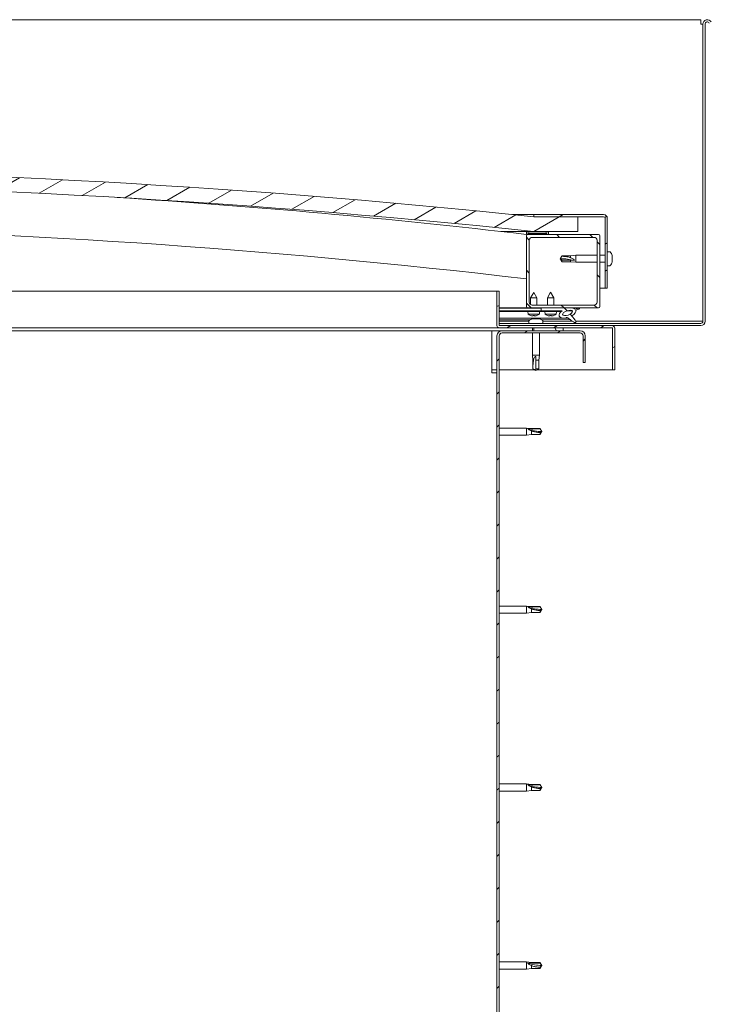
# Model space of a CAD drawing. Header units: millimetres. Extents: x 23192 to 177760, y -399809 to -79279.
# Tile 48 of 256: x 61799 to 61846, y -207945 to -207878. Entities that reach past the tile are written whole.
import ezdxf

# ---------------------------------------------------------------- set-up
doc = ezdxf.new("R2010")
doc.units = ezdxf.units.MM
doc.layers.get('0').update_dxf_attribs({"lineweight": 0})
doc.layers.add('Hatch (ISO)', color=7, linetype='Continuous', lineweight=18)
doc.layers.add('Visible (ISO)', color=7, linetype='Continuous', lineweight=50)
pattern_1 = [(120, (-10843.571, -2108.028), (-13.748153, -7.9375), [])]
pattern_2 = [(30, (-10843.571, -2108.028), (-7.9375, 13.748153), [])]
pattern_3 = [(135, (-10843.571, -2108.028), (-11.22532, -11.22532), [])]

# ---------------------------------------------------------------- blocks, each defined once
blk = doc.blocks.new('A$C3bf03bbc')
at = {"layer": 'Hatch (ISO)', "lineweight": 9}
h = blk.add_hatch(dxfattribs=at)
h.set_pattern_fill('ANSI31', color=256, scale=127, angle=-15, style=0)
h.set_pattern_definition(pattern_2)
edge = h.paths.add_edge_path()
edge.add_line((21.5, 567.5), (51.5, 567.5))
edge.add_line((51.5, 567.5), (51.5, 577.5))
edge.add_line((51.5, 577.5), (21.5, 577.5))
edge.add_ellipse((-603.5, -5324.56), major_axis=(625, 5902.06), ratio=1, start_angle=0, end_angle=12.089642)
edge.add_line((-1228.5, 577.5), (-1258.5, 577.5))
edge.add_line((-1258.5, 577.5), (-1258.5, 567.5))
edge.add_line((-1258.5, 567.5), (-1228.5, 567.5))
edge.add_ellipse((-603.5, -5334.56), major_axis=(-625, 5902.06), ratio=1, start_angle=347.910358, end_angle=360, ccw=False)
h = blk.add_hatch(dxfattribs=at)
h.set_pattern_fill('ANSI31', color=256, scale=127, angle=-15, style=0)
h.set_pattern_definition(pattern_2)
edge = h.paths.add_edge_path()
edge.add_line((69, 579), (21.5, 579))
edge.add_line((21.5, 579), (21.5, 577.5))
edge.add_line((21.5, 577.5), (51.5, 577.5))
edge.add_line((51.5, 577.5), (69, 577.5))
edge.add_ellipse((69, 576.5), major_axis=(0, 1), ratio=1, start_angle=270, end_angle=360, ccw=False)
edge.add_line((70, 576.5), (70, 529))
edge.add_line((70, 529), (71.5, 529))
edge.add_line((71.5, 529), (71.5, 576.5))
edge.add_ellipse((69, 576.5), major_axis=(2.5, 0), ratio=1, start_angle=0, end_angle=90)
h = blk.add_hatch(dxfattribs=at)
h.set_pattern_fill('ANSI31', color=256, scale=127, angle=15, style=0)
h.set_pattern_definition([(60, (-10843.571, -2108.028), (-13.748153, 7.9375), [])])
edge = h.paths.add_edge_path()
edge.add_line((16.6, 565.5), (17.5, 565.5))
edge.add_line((17.5, 565.5), (31.4, 565.5))
edge.add_ellipse((31.4, 565.6), major_axis=(0, -0.1), ratio=1, start_angle=0, end_angle=90)
edge.add_line((31.5, 565.6), (31.5, 567.21))
edge.add_ellipse((31.4, 567.21), major_axis=(0.1, 0), ratio=1, start_angle=0, end_angle=86.98358)
edge.add_ellipse((24, 426.78), major_axis=(7.41, 140.53), ratio=1, start_angle=0, end_angle=6.03285)
edge.add_ellipse((16.6, 567.21), major_axis=(-0.0053, 0.0999), ratio=1, start_angle=0, end_angle=86.98358)
edge.add_line((16.5, 567.21), (16.5, 565.6))
edge.add_ellipse((16.6, 565.6), major_axis=(-0.1, 0), ratio=1, start_angle=0, end_angle=90)
edge = h.paths.add_edge_path(flags=0)
edge.add_line((17.5, 566.19), (17.5, 566.29))
edge.add_ellipse((24, 355.09), major_axis=(-6.5, 211.2), ratio=1, start_angle=356.47438, end_angle=360, ccw=False)
edge.add_line((30.5, 566.29), (30.5, 566.19))
edge.add_line((30.5, 566.19), (17.5, 566.19))
edge = h.paths.add_edge_path()
edge.add_ellipse((-1231, 426.77), major_axis=(7.41, 140.53), ratio=1, start_angle=0, end_angle=6.03285)
edge.add_ellipse((-1238.4, 567.21), major_axis=(-0.0053, 0.0999), ratio=1, start_angle=0, end_angle=86.98358)
edge.add_line((-1238.5, 567.21), (-1238.5, 565.6))
edge.add_ellipse((-1238.4, 565.6), major_axis=(-0.1, 0), ratio=1, start_angle=0, end_angle=90)
edge.add_line((-1238.4, 565.5), (-1224.5, 565.5))
edge.add_line((-1224.5, 565.5), (-1223.6, 565.5))
edge.add_ellipse((-1223.6, 565.6), major_axis=(0, -0.1), ratio=1, start_angle=0, end_angle=90)
edge.add_line((-1223.5, 565.6), (-1223.5, 567.21))
edge.add_ellipse((-1223.6, 567.21), major_axis=(0.1, 0), ratio=1, start_angle=0, end_angle=86.98358)
edge = h.paths.add_edge_path(flags=0)
edge.add_ellipse((-1231, 355.09), major_axis=(-6.5, 211.2), ratio=1, start_angle=356.47438, end_angle=360)
edge.add_line((-1237.5, 566.29), (-1237.5, 566.19))
edge.add_line((-1237.5, 566.19), (-1224.5, 566.19))
edge.add_line((-1224.5, 566.19), (-1224.5, 566.29))
h = blk.add_hatch(dxfattribs=at)
h.set_pattern_fill('ANSI31', color=256, scale=127, angle=90, style=0)
h.set_pattern_definition(pattern_3)
edge = h.paths.add_edge_path()
edge.add_line((17.5, 515.5), (26.5, 515.5))
edge.add_line((26.5, 515.5), (45.72, 515.5))
edge.add_line((45.72, 515.5), (47.88, 515.5))
edge.add_line((47.88, 515.5), (65.5, 515.5))
edge.add_ellipse((65.5, 516.5), major_axis=(0, -1), ratio=1, start_angle=0, end_angle=90)
edge.add_line((66.5, 516.5), (66.5, 564.5))
edge.add_ellipse((65.5, 564.5), major_axis=(1, 0), ratio=1, start_angle=0, end_angle=90)
edge.add_line((65.5, 565.5), (31.4, 565.5))
edge.add_line((31.4, 565.5), (17.5, 565.5))
edge.add_ellipse((17.5, 564.5), major_axis=(0, 1), ratio=1, start_angle=0, end_angle=90)
edge.add_line((16.5, 564.5), (16.5, 516.5))
edge.add_ellipse((17.5, 516.5), major_axis=(-1, 0), ratio=1, start_angle=0, end_angle=90)
edge = h.paths.add_edge_path(flags=0)
edge.add_line((20.5, 563.5), (62.5, 563.5))
edge.add_ellipse((62.5, 561.5), major_axis=(0, 2), ratio=1, start_angle=270, end_angle=360, ccw=False)
edge.add_line((64.5, 561.5), (64.5, 519.5))
edge.add_ellipse((62.5, 519.5), major_axis=(2, 0), ratio=1, start_angle=270, end_angle=360, ccw=False)
edge.add_line((62.5, 517.5), (20.5, 517.5))
edge.add_ellipse((20.5, 519.5), major_axis=(0, -2), ratio=1, start_angle=270, end_angle=360, ccw=False)
edge.add_line((18.5, 519.5), (18.5, 561.5))
edge.add_ellipse((20.5, 561.5), major_axis=(-2, 0), ratio=1, start_angle=270, end_angle=360, ccw=False)
h = blk.add_hatch(dxfattribs=at)
h.set_pattern_fill('ANSI31', color=256, scale=127, angle=-15, style=0)
h.set_pattern_definition(pattern_2)
edge = h.paths.add_edge_path()
edge.add_line((-2, 503.6), (-2, 527))
edge.add_line((-2, 527), (-3.5, 527))
edge.add_line((-3.5, 527), (-3.5, 503.6))
edge.add_ellipse((-1.9, 503.6), major_axis=(-1.6, 0), ratio=1, start_angle=0, end_angle=90)
edge.add_line((-1.9, 502), (21.5, 502))
edge.add_line((21.5, 502), (41.5, 502))
edge.add_line((41.5, 502), (74.9, 502))
edge.add_ellipse((74.9, 501.9), major_axis=(0, 0.1), ratio=1, start_angle=270, end_angle=360, ccw=False)
edge.add_line((75, 501.9), (75, 473.5))
edge.add_line((75, 473.5), (76.5, 473.5))
edge.add_line((76.5, 473.5), (76.5, 501.9))
edge.add_ellipse((74.9, 501.9), major_axis=(1.6, 0), ratio=1, start_angle=0, end_angle=90)
edge.add_line((74.9, 503.5), (-1.9, 503.5))
edge.add_ellipse((-1.9, 503.6), major_axis=(0, -0.1), ratio=1, start_angle=270, end_angle=360, ccw=False)
h = blk.add_hatch(dxfattribs=at)
h.set_pattern_fill('ANSI31', color=256, scale=127, angle=90, style=0)
h.set_pattern_definition(pattern_3)
edge = h.paths.add_edge_path()
edge.add_line((26.5, 515.5), (26.5, 513.65))
edge.add_line((26.5, 513.65), (39.5, 513.65))
edge.add_line((39.5, 513.65), (40.81, 513.65))
edge.add_ellipse((44.43, 512.13), major_axis=(-5.67, -1.96), ratio=0.5, start_angle=299.17578, end_angle=429.95188)
edge.add_spline(control_points=[(43.41, 508.79), (43.58, 508.88), (43.73, 508.94), (44.01, 508.97), (44.14, 508.96), (44.53, 508.85), (44.8, 508.68), (45.73, 507.98), (46.57, 507.24), (48.27, 506.14), (48.82, 505.86), (49.4, 505.65), (49.59, 505.59), (49.84, 505.57), (49.91, 505.57), (50.02, 505.59), (50.06, 505.6), (50.12, 505.64), (50.15, 505.66), (50.19, 505.72), (50.21, 505.75), (50.23, 505.84), (50.23, 505.9), (50.22, 506.08), (50.17, 506.22), (49.67, 507.45), (47.97, 509.38), (47.35, 510.12), (47.28, 510.2), (47.25, 510.24), (47.25, 510.25), (47.25, 510.26), (47.25, 510.26), (47.25, 510.26), (47.25, 510.26), (47.25, 510.26), (47.25, 510.26), (47.25, 510.26), (47.25, 510.26), (47.25, 510.26), (47.25, 510.26), (47.25, 510.26), (47.25, 510.26), (47.25, 510.26), (47.25, 510.26), (47.25, 510.26), (47.25, 510.26), (47.27, 510.25), (47.31, 510.22), (47.36, 510.17)], knot_values=[-1.593799, -1.593799, -1.593799, -1.593799, -1.500749, -1.500749, -1.416735, -1.416735, -1.249491, -1.249491, -0.957621, -0.957621, -0.773073, -0.773073, -0.701013, -0.701013, -0.6717, -0.6717, -0.655005, -0.655005, -0.641397, -0.641397, -0.626184, -0.626184, -0.602808, -0.602808, -0.551013, -0.551013, -0.108573, -0.108573, -0.042963, -0.042963, -0.032558, -0.032558, -0.029875, -0.029875, -0.028853, -0.028853, -0.028308, -0.028308, -0.027886, -0.027886, -0.027431, -0.027431, -0.02675, -0.02675, -0.025444, -0.025444, -0.021686, -0.021686, 0, 0, 0, 0], degree=3, periodic=0)
edge.add_ellipse((44.43, 512.13), major_axis=(-5.67, -1.96), ratio=0.5, start_angle=110.7942, end_angle=179.33185)
edge.add_line((50.12, 514.05), (52.26, 514.79))
edge.add_spline(control_points=[(52.26, 514.79), (52.39, 514.92), (52.49, 515.05), (52.58, 515.19), (52.59, 515.23), (52.61, 515.29), (52.61, 515.31), (52.61, 515.35), (52.6, 515.36), (52.59, 515.39), (52.58, 515.41), (52.54, 515.43), (52.52, 515.44), (52.45, 515.47), (52.4, 515.47), (52.21, 515.49), (52.02, 515.46), (51.85, 515.43)], knot_values=[-0.156561, -0.156561, -0.156561, -0.156561, -0.111453, -0.111453, -0.097245, -0.097245, -0.089775, -0.089775, -0.084085, -0.084085, -0.078, -0.078, -0.069044, -0.069044, -0.052111, -0.052111, 0, 0, 0, 0], degree=3, periodic=0)
edge.add_line((51.85, 515.43), (49.7, 514.72))
edge.add_ellipse((44.43, 512.13), major_axis=(-5.67, -1.96), ratio=0.5, start_angle=194.05848, end_angle=223.47237)
edge.add_ellipse((44.43, 512.13), major_axis=(-5.67, -1.96), ratio=0.5, start_angle=223.47237, end_angle=247.32183)
edge.add_line((45.72, 515.5), (26.5, 515.5))
edge = h.paths.add_edge_path(flags=0)
edge.add_ellipse((44.43, 512.13), major_axis=(3.31, 1.14), ratio=0.428571, start_angle=0, end_angle=360)
h = blk.add_hatch(dxfattribs=at)
h.set_pattern_fill('ANSI31', color=256, scale=127, angle=75, style=0)
h.set_pattern_definition(pattern_1)
h.paths.add_polyline_path([(26.5, 513.65), (26.5, 513.15), (39.5, 513.15), (39.5, 513.65)])
h = blk.add_hatch(dxfattribs=at)
h.set_pattern_fill('ANSI31', color=256, scale=127, angle=75, style=0)
h.set_pattern_definition(pattern_1)
h.paths.add_polyline_path([(-1223.5, 500), (-1223.5, 502), (-1243.5, 502), (-1243.5, 500)])
h.paths.add_polyline_path([(41.5, 500), (41.5, 502), (21.5, 502), (21.5, 500)])
h = blk.add_hatch(dxfattribs=at)
h.set_pattern_fill('ANSI31', color=256, scale=127, style=0)
h.set_pattern_definition([(45, (-10843.571, -2108.028), (-11.22532, 11.22532), [])])
edge = h.paths.add_edge_path()
edge.add_line((56.5, 478.5), (56.5, 496.5))
edge.add_ellipse((53, 496.5), major_axis=(3.5, 0), ratio=1, start_angle=0, end_angle=90)
edge.add_line((53, 500), (41.5, 500))
edge.add_line((41.5, 500), (21.5, 500))
edge.add_line((21.5, 500), (0, 500))
edge.add_ellipse((0, 496.5), major_axis=(0, 3.5), ratio=1, start_angle=0, end_angle=90)
edge.add_line((-3.5, 496.5), (-3.5, 3.5))
edge.add_ellipse((0, 3.5), major_axis=(-3.5, 0), ratio=1, start_angle=0, end_angle=90)
edge.add_line((0, 0), (56.5, 0))
edge.add_line((56.5, 0), (56.5, 1.5))
edge.add_line((56.5, 1.5), (0, 1.5))
edge.add_ellipse((0, 3.5), major_axis=(0, -2), ratio=1, start_angle=270, end_angle=360, ccw=False)
edge.add_line((-2, 3.5), (-2, 496.5))
edge.add_ellipse((0, 496.5), major_axis=(-2, 0), ratio=1, start_angle=270, end_angle=360, ccw=False)
edge.add_line((0, 498.5), (53, 498.5))
edge.add_ellipse((53, 496.5), major_axis=(0, 2), ratio=1, start_angle=270, end_angle=360, ccw=False)
edge.add_line((55, 496.5), (55, 478.5))
edge.add_line((55, 478.5), (56.5, 478.5))
at = {"layer": 'Visible (ISO)', "lineweight": 9}
for p, q in [((135, 711.5), (-562, 711.5)), ((135, 711.5), (135, 708.5)), ((135, 708.5), (136.5, 708.5)), ((136.5, 708.5), (136.5, 506.5)), ((138, 708.5), (138, 506.5)), ((7.17, 579), (21.5, 579)), ((69, 579), (21.5, 579)), ((21.5, 579), (21.5, 577.5)), ((21.5, 577.5), (69, 577.5)), ((51.5, 577.5), (21.5, 577.5)), ((51.5, 567.5), (51.5, 577.5)), ((70, 576.5), (70, 529)), ((71.5, 529), (71.5, 576.5)), ((21.5, 567.5), (-0.87, 567.5)), ((16.5, 567.21), (16.5, 565.6)), ((16.6, 565.5), (16.5, 565.5)), ((16.5, 564.5), (16.5, 516.5)), ((16.6, 565.5), (31.4, 565.5)), ((17.5, 566.19), (17.5, 566.29)), ((30.5, 566.29), (17.5, 566.29)), ((30.5, 566.19), (17.5, 566.19)), ((65.5, 565.5), (17.5, 565.5)), ((20.5, 563.5), (62.5, 563.5)), ((21.5, 567.5), (51.5, 567.5)), ((30.5, 566.29), (30.5, 566.19)), ((31.5, 565.6), (31.5, 567.21)), ((66.5, 516.5), (66.5, 564.5)), ((18.5, 519.5), (18.5, 561.5)), ((64.5, 561.5), (64.5, 519.5)), ((39.5, 549), (40.68, 551.05)), ((40.68, 547.92), (39.5, 549)), ((39.5, 549), (40.68, 546.95)), ((40.68, 551.05), (40.68, 550.67)), ((46.43, 551.05), (40.68, 551.05)), ((46.43, 551.05), (50, 551.4)), ((46.43, 551.05), (46.43, 549.73)), ((50, 551.4), (50, 546.6)), ((64.5, 551.4), (50, 551.4)), ((70, 551.4), (66.5, 551.4)), ((73.39, 553.75), (71.5, 553.75)), ((74.74, 551.21), (74.74, 551.2)), ((74.74, 551.19), (74.74, 551.2)), ((74.74, 551.19), (74.74, 550.23)), ((74.74, 550.23), (74.74, 549.97)), ((74.74, 549.85), (74.74, 549.97)), ((74.74, 549.85), (74.74, 548.03)), ((46.43, 547.92), (40.68, 547.92)), ((40.68, 547.92), (40.68, 546.95)), ((46.43, 546.95), (40.68, 546.95)), ((49.07, 547.79), (46.43, 547.92)), ((46.43, 547.92), (46.43, 546.95)), ((46.43, 546.95), (50, 546.6)), ((64.5, 546.6), (50, 546.6)), ((70, 546.6), (66.5, 546.6)), ((73.39, 544.25), (71.5, 544.25)), ((74.74, 547.74), (74.73, 547.74)), ((74.74, 548.03), (74.74, 547.77)), ((74.74, 547.74), (74.74, 547.77)), ((74.74, 547.74), (74.74, 547.67)), ((74.74, 547.67), (74.74, 547.66)), ((74.74, 547.67), (74.74, 547.67)), ((74.74, 547.66), (74.74, 546.8)), ((74.74, 546.8), (74.74, 546.79)), ((70, 529), (66.5, 529)), ((70, 529), (71.5, 529)), ((-551.46, 527), (-3.5, 527)), ((-2, 527), (-3.5, 527)), ((-3.5, 527), (-3.5, 503.6)), ((-2, 503.6), (-2, 527)), ((21.48, 526.11), (19.39, 522.41)), ((23.59, 522.41), (19.39, 522.41)), ((19.39, 517.83), (19.39, 522.41)), ((21.48, 526.11), (23.59, 522.41)), ((23.59, 517.5), (23.59, 522.41)), ((33, 526.15), (30.9, 522.45)), ((35.1, 522.45), (30.9, 522.45)), ((30.9, 517.5), (30.9, 522.45)), ((33, 526.15), (35.1, 522.45)), ((35.1, 517.5), (35.1, 522.45)), ((17.5, 515.5), (-2, 515.5)), ((-2, 515.5), (-0.06, 515.5)), ((-2, 515.42), (26.5, 515.47)), ((17.5, 515.5), (65.5, 515.5)), ((19.4, 515.46), (19.4, 515.5)), ((62.5, 517.5), (20.5, 517.5)), ((23.6, 515.46), (23.6, 515.5)), ((26.5, 515.5), (26.5, 513.65)), ((45.72, 515.5), (26.5, 515.5)), ((51.85, 515.43), (49.7, 514.72)), ((-2, 513.57), (26.5, 513.62)), ((-2, 513.57), (26.5, 513.62)), ((-2, 513.07), (26.5, 513.12)), ((17.66, 511.26), (17.5, 513.1)), ((25.34, 511.27), (17.66, 511.26)), ((19.36, 510.38), (19.38, 510.38)), ((20.79, 510.08), (20.8, 510.1)), ((21.03, 510.38), (21.98, 510.39)), ((21.2, 510.09), (21.23, 510.39)), ((21.81, 510.1), (21.78, 510.39)), ((22.21, 510.08), (22.21, 510.1)), ((23.63, 510.39), (23.64, 510.39)), ((25.34, 511.27), (25.5, 513.12)), ((26.5, 513.65), (40.81, 513.65)), ((26.5, 513.65), (26.5, 513.15)), ((39.5, 513.65), (26.5, 513.65)), ((26.5, 513.62), (26.5, 513.12)), ((26.5, 513.15), (39.5, 513.15)), ((29.16, 511.31), (29, 513.15)), ((36.84, 511.31), (29.16, 511.31)), ((30.86, 510.43), (30.88, 510.43)), ((32.29, 510.12), (32.29, 510.14)), ((32.53, 510.43), (33.47, 510.43)), ((32.7, 510.14), (32.72, 510.43)), ((33.3, 510.14), (33.28, 510.43)), ((33.71, 510.12), (33.71, 510.14)), ((35.12, 510.43), (35.14, 510.43)), ((36.84, 511.31), (37, 513.15)), ((39.5, 513.15), (39.5, 513.65)), ((39.5, 513.64), (40.8, 513.64)), ((44.25, 513.65), (47.43, 513.65)), ((47.57, 513.54), (47.57, 512.45)), ((47.57, 510.3), (47.57, 509.85)), ((50.12, 514.05), (52.26, 514.79)), ((-2, 508.61), (44.78, 508.68)), ((-2, 507.49), (19.08, 507.52)), ((18.25, 506.5), (-2, 506.5)), ((-2, 505), (135, 505)), ((74.9, 503.5), (-1.9, 503.5)), ((18.25, 506.89), (18.25, 505)), ((20.79, 508.24), (20.99, 508.24)), ((21.13, 508.24), (20.99, 508.24)), ((21.13, 508.24), (21.21, 508.24)), ((21.21, 508.24), (22.79, 508.24)), ((23.21, 508.24), (24.79, 508.24)), ((24.79, 508.24), (24.87, 508.24)), ((25.01, 508.24), (24.87, 508.24)), ((25.01, 508.24), (25.21, 508.24)), ((26.9, 507.54), (46.23, 507.57)), ((27.75, 506.89), (27.75, 505)), ((47.71, 506.5), (27.75, 506.5)), ((135, 506.5), (50.05, 506.5)), ((135, 503.5), (74.9, 503.5)), ((136.5, 506.5), (135, 506.5)), ((-7, 500), (-552.75, 500)), ((-1.9, 502), (-551.84, 502)), ((-7, 500), (-7, 496.5)), ((0, 500), (-7, 500)), ((-7, 471.5), (-7, 496.5)), ((-3.5, 496.5), (-3.5, 3.5)), ((-2, 3.5), (-2, 496.5)), ((-1.9, 502), (74.9, 502)), ((53, 500), (0, 500)), ((0, 498.5), (53, 498.5)), ((20.6, 502), (20.6, 500)), ((20.6, 498.5), (20.6, 483.5)), ((41.5, 502), (21.5, 502)), ((21.5, 502), (21.5, 500)), ((21.5, 500), (41.5, 500)), ((25.4, 498.5), (25.4, 483.5)), ((41.5, 500), (41.5, 502)), ((55, 496.5), (55, 478.5)), ((56.5, 478.5), (56.5, 496.5)), ((75, 501.9), (75, 473.5)), ((76.5, 502), (76.5, 501.9)), ((76.5, 502), (76.5, 502)), ((76.5, 473.5), (76.5, 501.9)), ((20.6, 483.5), (25.4, 483.5)), ((20.95, 479.93), (20.6, 483.5)), ((23, 482.57), (23, 479.93)), ((25.05, 479.93), (25.4, 483.5)), ((20.95, 479.93), (21.37, 479.93)), ((20.95, 479.93), (20.95, 474.18)), ((23, 479.93), (25.05, 479.93)), ((23, 479.93), (23, 474.18)), ((25.05, 479.93), (25.05, 474.18)), ((55, 478.5), (56.5, 478.5)), ((-3.5, 473.5), (-7, 473.5)), ((-7, 471.5), (-3.5, 471.5)), ((22.13, 473.5), (-2, 473.5)), ((20.95, 474.18), (20.95, 474.18)), ((23, 473), (20.95, 474.18)), ((23, 474.18), (25.05, 474.18)), ((23, 473), (25.05, 474.18)), ((23, 474.18), (23, 473)), ((75, 473.5), (23.87, 473.5)), ((75, 473.5), (76.5, 473.5)), ((-2, 433.9), (16.5, 433.9)), ((-2, 429.1), (16.5, 429.1)), ((16.5, 429.1), (16.5, 433.9)), ((20.07, 433.55), (16.5, 433.9)), ((20.07, 429.45), (16.5, 429.1)), ((17.43, 433.6), (20.07, 433.37)), ((20.07, 433.37), (20.07, 433.55)), ((20.07, 433.55), (25.82, 433.55)), ((20.07, 433.37), (25.82, 433.37)), ((20.07, 429.45), (20.07, 431.96)), ((20.07, 429.45), (25.82, 429.45)), ((25.82, 433.37), (25.82, 433.55)), ((27, 431.5), (25.82, 433.55)), ((25.82, 433.37), (27, 431.5)), ((27, 431.5), (25.82, 429.45)), ((25.82, 429.45), (25.82, 430.78)), ((-2, 312.9), (16.5, 312.9)), ((-2, 308.1), (16.5, 308.1)), ((16.5, 308.1), (16.5, 312.9)), ((20.07, 312.55), (16.5, 312.9)), ((20.07, 308.45), (16.5, 308.1)), ((17.43, 312.6), (20.07, 312.37)), ((20.07, 312.37), (20.07, 312.55)), ((20.07, 312.55), (25.82, 312.55)), ((20.07, 312.37), (25.82, 312.37)), ((20.07, 308.45), (20.07, 310.96)), ((20.07, 308.45), (25.82, 308.45)), ((25.82, 312.37), (25.82, 312.55)), ((27, 310.5), (25.82, 312.55)), ((25.82, 312.37), (27, 310.5)), ((27, 310.5), (25.82, 308.45)), ((25.82, 308.45), (25.82, 309.78)), ((-2, 191.9), (16.5, 191.9)), ((16.5, 187.1), (16.5, 191.9)), ((20.07, 191.55), (16.5, 191.9)), ((20.07, 187.45), (16.5, 187.1)), ((17.43, 191.6), (20.07, 191.37)), ((20.07, 191.37), (20.07, 191.55)), ((20.07, 191.55), (25.82, 191.55)), ((20.07, 191.37), (25.82, 191.37)), ((20.07, 187.45), (20.07, 189.96)), ((20.07, 187.45), (25.82, 187.45)), ((25.82, 191.37), (25.82, 191.55)), ((27, 189.5), (25.82, 191.55)), ((25.82, 191.37), (27, 189.5)), ((27, 189.5), (25.82, 187.45)), ((25.82, 187.45), (25.82, 188.78)), ((-2, 187.1), (16.5, 187.1)), ((-2, 70.9), (16.5, 70.9)), ((16.5, 66.1), (16.5, 70.9)), ((20.07, 70.55), (16.5, 70.9)), ((17.43, 70.28), (20.07, 70.08)), ((20.07, 70.08), (20.07, 70.55)), ((20.07, 70.55), (25.82, 70.55)), ((20.07, 70.08), (25.82, 70.08)), ((20.07, 66.45), (20.07, 68.42)), ((25.82, 70.08), (25.82, 70.55)), ((27, 68.5), (25.82, 70.55)), ((25.82, 70.08), (27, 68.5)), ((27, 68.5), (25.82, 66.45)), ((25.82, 66.45), (25.82, 67.3)), ((-2, 66.1), (16.5, 66.1)), ((20.07, 66.45), (16.5, 66.1)), ((20.07, 66.45), (25.82, 66.45))]:
    blk.add_line(p, q, dxfattribs=at)
for centre, radius, start, end in [((139.5, 708.5), 3, 30, 180), ((139.5, 708.5), 1.5, 30, 180), ((-603.5, -5324.56), 5935.06, 83.955179, 96.044821), ((-603.5, -5334.56), 5935.06, 83.955179, 96.044821), ((-603.68, -4743.45), 5345.06, 83.33703, 86.33113), ((69, 576.5), 2.5, 0, 90), ((69, 576.5), 1, 0, 90), ((-603.68, -4743.45), 5315.06, 83.29925, 89.03057), ((16.6, 567.21), 0.1, 93.01642, 180), ((16.6, 565.6), 0.1, 180, 270), ((17.5, 564.5), 1, 90, 180), ((24, 426.78), 140.72, 86.98358, 93.01642), ((24, 355.09), 211.3, 88.23719, 91.76281), ((20.5, 561.5), 2, 90, 180), ((31.4, 565.6), 0.1, 270, 0), ((31.4, 567.21), 0.1, 0, 86.98358), ((62.5, 561.5), 2, 0, 90), ((65.5, 564.5), 1, 0, 90), ((73.39, 553.55), 0.2, 35.68533, 90), ((67.05, 549), 8, 16.30379, 35.68533), ((67.05, 549), 8, 16.00768, 16.30379), ((73.39, 544.45), 0.2, 270, 324.31467), ((67.05, 549), 8, 324.31467, 343.69621), ((67.05, 549), 8, 343.69621, 343.99232), ((17.5, 516.5), 1, 180, 270), ((20.5, 519.5), 2, 180, 270), ((62.5, 519.5), 2, 270, 0), ((65.5, 516.5), 1, 270, 0), ((21.49, 516.51), 6.5, 233.89382, 250.20792), ((19.36, 510.59), 0.206, 250.20792, 270.08945), ((23.64, 510.6), 0.206, 270.08945, 289.97098), ((21.49, 516.51), 6.5, 289.97098, 306.28508), ((33, 516.55), 6.5, 233.80437, 250.11847), ((30.86, 510.63), 0.206, 250.11847, 270), ((35.14, 510.63), 0.206, 270, 289.88153), ((33, 516.55), 6.5, 289.88153, 306.19563), ((-1.9, 503.6), 1.6, 180, 270), ((-1.9, 503.6), 0.1, 180, 270), ((18.45, 506.89), 0.2, 125.68533, 180), ((23, 500.55), 8, 106.00768, 125.68533), ((23, 500.55), 8, 54.31467, 73.99232), ((27.55, 506.89), 0.2, 0, 54.31467), ((74.9, 501.9), 1.6, 0, 90), ((135, 506.5), 3, 270, 0), ((135, 506.5), 1.5, 270, 0), ((0, 496.5), 3.5, 90, 180), ((0, 496.5), 2, 90, 180), ((53, 496.5), 3.5, 0, 90), ((53, 496.5), 2, 0, 90), ((74.9, 501.9), 0.1, 0, 90)]:
    blk.add_arc(centre, radius, start, end, dxfattribs=at)
for centre, major_axis, ratio, start_param, end_param in [((39.5, 537.95), (21, 0), 0.526055, 1.097432, 1.570796), ((44.43, 512.13), (-5.67, -1.96), 0.5, 3.386959, 4.31658), ((21.41, 516.47), (-2.83, 5.83), 0.979749, 2.351624, 2.529771), ((19.79, 514.97), (3.84, -4.25), 0.664926, 5.510896, 5.582433), ((23.54, 514.97), (-3.43, -4.58), 0.554863, 0.162804, 0.234341), ((20.53, 509.75), (-0.224, -0.452), 0.299538, 2.511352, 2.574157), ((21.93, 516.47), (-0.56, -6.46), 0.180266, 5.951633, 6.12978), ((21.06, 516.47), (0.58, -6.46), 0.180266, 0.153405, 0.331552), ((23.21, 514.97), (3.83, 4.26), 0.664926, 3.842345, 3.913882), ((19.45, 514.97), (3.45, -4.57), 0.554863, 6.048844, 6.120382), ((22.48, 509.75), (-0.226, 0.452), 0.299538, 0.567435, 0.630241), ((21.58, 516.47), (-2.81, -5.84), 0.979749, 0.611822, 0.789969), ((32.92, 516.51), (-2.82, 5.84), 0.979749, 2.351624, 2.529771), ((31.29, 515.01), (3.83, -4.25), 0.664926, 5.510896, 5.582433), ((35.05, 515.01), (-3.44, -4.58), 0.554863, 0.162804, 0.234341), ((32.03, 509.79), (-0.225, -0.452), 0.299538, 2.511352, 2.574157), ((33.44, 516.51), (-0.57, -6.46), 0.180266, 5.951633, 6.12978), ((32.56, 516.51), (0.57, -6.46), 0.180266, 0.153405, 0.331552), ((34.71, 515.01), (3.83, 4.25), 0.664926, 3.842345, 3.913882), ((30.95, 515.01), (3.44, -4.58), 0.554863, 6.048844, 6.120382), ((33.97, 509.79), (-0.225, 0.452), 0.299538, 0.567435, 0.630241), ((33.08, 516.51), (-2.82, -5.84), 0.979749, 0.611822, 0.789969), ((44.43, 512.13), (-5.67, -1.96), 0.5, 5.221602, 7.504076), ((44.43, 512.13), (-5.67, -1.96), 0.5, 1.933724, 3.129931), ((27, 450.63), (21, 0), 0.910766, 4.239024, 4.712389), ((27, 329.63), (21, 0), 0.910766, 4.239024, 4.712389), ((27, 208.63), (21, 0), 0.910766, 4.239024, 4.712389), ((27, 84.68), (-21, 0), 0.770487, 1.097432, 1.570796)]:
    blk.add_ellipse(centre, major_axis=major_axis, ratio=ratio, start_param=start_param, end_param=end_param, dxfattribs=at)
blk.add_ellipse((44.43, 512.13), major_axis=(3.31, 1.14), ratio=0.428571, dxfattribs=at)
for points in [[(39.5, 549), (39.88, 549.57), (40.28, 550.13), (40.68, 550.67)], [(21.03, 510.38), (21.03, 510.38), (21.02, 510.39), (21.02, 510.4)], [(21.99, 510.4), (21.98, 510.39), (21.98, 510.39), (21.98, 510.39)], [(32.53, 510.43), (32.52, 510.43), (32.52, 510.43), (32.52, 510.44)], [(33.48, 510.44), (33.48, 510.43), (33.48, 510.43), (33.47, 510.43)], [(23, 473), (22.34, 473.38), (21.65, 473.78), (20.95, 474.18)], [(27, 431.5), (26.62, 431.23), (26.22, 430.98), (25.82, 430.78)], [(27, 310.5), (26.62, 310.23), (26.22, 309.98), (25.82, 309.78)], [(27, 189.5), (26.62, 189.23), (26.22, 188.98), (25.82, 188.78)], [(27, 68.5), (26.62, 68.08), (26.22, 67.67), (25.82, 67.3)]]:
    blk.add_open_spline(points, degree=3, dxfattribs=at)
for points, knots in [([(40.68, 550.67), (41.02, 550.66), (41.35, 550.64), (42.44, 550.57), (43.18, 550.5), (44.64, 550.26), (45.34, 550.1), (46.15, 549.84), (46.29, 549.79), (46.43, 549.73)], [1.0298299, 1.0298299, 1.0298299, 1.0298299, 1.1268672, 1.1268672, 1.3401618, 1.3401618, 1.5534565, 1.5534565, 1.5990374, 1.5990374, 1.5990374, 1.5990374]), ([(46.43, 549.73), (46.69, 549.66), (46.94, 549.57), (47.52, 549.34), (47.84, 549.18), (48.42, 548.8), (48.72, 548.55), (48.95, 548.21), (48.99, 548.13), (49.06, 547.95), (49.07, 547.86), (49.07, 547.79)], [0.9725494, 0.9725494, 0.9725494, 0.9725494, 1.0547969, 1.0547969, 1.1648244, 1.1648244, 1.2623094, 1.2623094, 1.290226, 1.290226, 1.3181426, 1.3181426, 1.3181426, 1.3181426]), ([(74.74, 551.19), (74.73, 551.21), (74.73, 551.23), (74.73, 551.25), (74.73, 551.25), (74.73, 551.23), (74.74, 551.22), (74.74, 551.2)], [0.17438702, 0.17438702, 0.17438702, 0.17438702, 0.18896797, 0.18896797, 0.20586323, 0.20586323, 0.21737851, 0.21737851, 0.21737851, 0.21737851]), ([(74.74, 549.85), (74.73, 549.9), (74.73, 549.95), (74.73, 550.06), (74.73, 550.11), (74.73, 550.18), (74.74, 550.21), (74.74, 550.23)], [0.17438702, 0.17438702, 0.17438702, 0.17438702, 0.18896797, 0.18896797, 0.20586323, 0.20586323, 0.21737851, 0.21737851, 0.21737851, 0.21737851]), ([(74.73, 550.12), (74.73, 550.11), (74.73, 550.1), (74.73, 550.05), (74.74, 550.01), (74.74, 549.97)], [0.20226985, 0.20226985, 0.20226985, 0.20226985, 0.20586323, 0.20586323, 0.21737852, 0.21737852, 0.21737852, 0.21737852]), ([(74.74, 547.66), (74.73, 547.69), (74.73, 547.72), (74.73, 547.8), (74.73, 547.86), (74.73, 547.95), (74.74, 547.99), (74.74, 548.03)], [0.17438702, 0.17438702, 0.17438702, 0.17438702, 0.18896797, 0.18896797, 0.20586323, 0.20586323, 0.21737852, 0.21737852, 0.21737852, 0.21737852]), ([(74.73, 547.88), (74.73, 547.87), (74.73, 547.86), (74.73, 547.82), (74.74, 547.79), (74.74, 547.77)], [0.20226985, 0.20226985, 0.20226985, 0.20226985, 0.20586323, 0.20586323, 0.21737852, 0.21737852, 0.21737852, 0.21737852]), ([(74.73, 546.75), (74.73, 546.76), (74.73, 546.76), (74.73, 546.77), (74.74, 546.78), (74.74, 546.8)], [0.20226985, 0.20226985, 0.20226985, 0.20226985, 0.20586323, 0.20586323, 0.21737852, 0.21737852, 0.21737852, 0.21737852]), ([(52.26, 514.79), (52.39, 514.92), (52.49, 515.05), (52.58, 515.19), (52.59, 515.23), (52.61, 515.29), (52.61, 515.31), (52.61, 515.35), (52.6, 515.36), (52.59, 515.39), (52.58, 515.41), (52.54, 515.43), (52.52, 515.44), (52.45, 515.47), (52.4, 515.47), (52.21, 515.49), (52.02, 515.46), (51.85, 515.43)], [-0.1565608, -0.1565608, -0.1565608, -0.1565608, -0.1114532, -0.1114532, -0.0972455, -0.0972455, -0.0897747, -0.0897747, -0.0840845, -0.0840845, -0.0779998, -0.0779998, -0.069044, -0.069044, -0.0521109, -0.0521109, 0, 0, 0, 0]), ([(20.79, 510.08), (20.79, 510.08), (20.79, 510.08), (20.79, 510.07), (20.79, 510.07), (20.76, 510.07), (20.73, 510.07), (20.68, 510.07), (20.65, 510.07), (20.58, 510.08), (20.54, 510.09), (20.49, 510.1), (20.47, 510.1), (20.45, 510.1)], [0.0217824, 0.0217824, 0.0217824, 0.0217824, 0.02240783, 0.02240783, 0.03336567, 0.03336567, 0.04432351, 0.04432351, 0.05536278, 0.05536278, 0.06640205, 0.06640205, 0.07177154, 0.07177154, 0.07177154, 0.07177154]), ([(21.2, 510.1), (21.2, 510.1), (21.2, 510.09), (21.19, 510.08), (21.17, 510.08), (21.13, 510.07), (21.1, 510.07), (21.03, 510.07), (21, 510.07), (20.94, 510.07), (20.92, 510.07), (20.9, 510.08)], [0, 0, 0, 0, 0.01116716, 0.01116716, 0.02233431, 0.02233431, 0.03329353, 0.03329353, 0.04425275, 0.04425275, 0.04996652, 0.04996652, 0.04996652, 0.04996652]), ([(22.11, 510.08), (22.11, 510.08), (22.1, 510.08), (22.07, 510.07), (22.03, 510.07), (21.95, 510.07), (21.92, 510.07), (21.87, 510.07), (21.85, 510.08), (21.82, 510.08), (21.81, 510.09), (21.81, 510.1), (21.81, 510.1), (21.81, 510.1)], [0.02178159, 0.02178159, 0.02178159, 0.02178159, 0.02232447, 0.02232447, 0.03332398, 0.03332398, 0.04432349, 0.04432349, 0.05536276, 0.05536276, 0.06640202, 0.06640202, 0.07177151, 0.07177151, 0.07177151, 0.07177151]), ([(22.56, 510.11), (22.52, 510.1), (22.48, 510.09), (22.41, 510.08), (22.37, 510.08), (22.31, 510.07), (22.28, 510.07), (22.24, 510.07), (22.23, 510.07), (22.22, 510.08), (22.21, 510.08), (22.21, 510.08)], [0, 0, 0, 0, 0.01116716, 0.01116716, 0.02233431, 0.02233431, 0.03329353, 0.03329353, 0.04425275, 0.04425275, 0.04996652, 0.04996652, 0.04996652, 0.04996652]), ([(32.29, 510.12), (32.29, 510.12), (32.29, 510.12), (32.29, 510.11), (32.28, 510.11), (32.25, 510.11), (32.23, 510.11), (32.18, 510.11), (32.15, 510.12), (32.07, 510.12), (32.04, 510.13), (31.98, 510.14), (31.96, 510.14), (31.94, 510.14)], [0.02178159, 0.02178159, 0.02178159, 0.02178159, 0.02232447, 0.02232447, 0.03332398, 0.03332398, 0.04432349, 0.04432349, 0.05536276, 0.05536276, 0.06640202, 0.06640202, 0.07177151, 0.07177151, 0.07177151, 0.07177151]), ([(32.69, 510.14), (32.7, 510.14), (32.7, 510.13), (32.68, 510.12), (32.66, 510.12), (32.62, 510.11), (32.59, 510.11), (32.53, 510.11), (32.49, 510.11), (32.44, 510.11), (32.42, 510.12), (32.4, 510.12)], [0, 0, 0, 0, 0.01116716, 0.01116716, 0.02233431, 0.02233431, 0.03329353, 0.03329353, 0.04425275, 0.04425275, 0.04996652, 0.04996652, 0.04996652, 0.04996652]), ([(33.6, 510.12), (33.6, 510.12), (33.6, 510.12), (33.56, 510.11), (33.52, 510.11), (33.45, 510.11), (33.42, 510.11), (33.36, 510.11), (33.34, 510.12), (33.31, 510.12), (33.3, 510.13), (33.3, 510.14), (33.3, 510.14), (33.31, 510.14)], [0.0217824, 0.0217824, 0.0217824, 0.0217824, 0.02240783, 0.02240783, 0.03336567, 0.03336567, 0.04432351, 0.04432351, 0.05536278, 0.05536278, 0.06640205, 0.06640205, 0.07177154, 0.07177154, 0.07177154, 0.07177154]), ([(34.06, 510.14), (34.02, 510.14), (33.98, 510.13), (33.9, 510.12), (33.87, 510.12), (33.81, 510.11), (33.78, 510.11), (33.74, 510.11), (33.72, 510.11), (33.71, 510.11), (33.71, 510.12), (33.71, 510.12)], [0, 0, 0, 0, 0.01116716, 0.01116716, 0.02233431, 0.02233431, 0.03329353, 0.03329353, 0.04425275, 0.04425275, 0.04996746, 0.04996746, 0.04996746, 0.04996746]), ([(43.41, 508.79), (43.58, 508.88), (43.73, 508.94), (44.01, 508.97), (44.14, 508.96), (44.53, 508.85), (44.8, 508.68), (45.73, 507.98), (46.57, 507.24), (48.27, 506.14), (48.82, 505.86), (49.4, 505.65), (49.59, 505.59), (49.84, 505.57), (49.91, 505.57), (50.02, 505.59), (50.06, 505.6), (50.12, 505.64), (50.15, 505.66), (50.19, 505.72), (50.21, 505.75), (50.23, 505.84), (50.23, 505.9), (50.22, 506.08), (50.17, 506.22), (49.67, 507.45), (47.97, 509.38), (47.35, 510.12), (47.28, 510.2), (47.25, 510.24), (47.25, 510.25), (47.25, 510.26), (47.25, 510.26), (47.25, 510.26), (47.25, 510.26), (47.25, 510.26), (47.25, 510.26), (47.25, 510.26), (47.25, 510.26), (47.25, 510.26), (47.25, 510.26), (47.25, 510.26), (47.25, 510.26), (47.25, 510.26), (47.25, 510.26), (47.25, 510.26), (47.25, 510.26), (47.27, 510.25), (47.31, 510.22), (47.36, 510.17)], [-1.593799, -1.593799, -1.593799, -1.593799, -1.500749, -1.500749, -1.416735, -1.416735, -1.249491, -1.249491, -0.957621, -0.957621, -0.773073, -0.773073, -0.701013, -0.701013, -0.6717, -0.6717, -0.655005, -0.655005, -0.641397, -0.641397, -0.626184, -0.626184, -0.602808, -0.602808, -0.551013, -0.551013, -0.108573, -0.108573, -0.042963, -0.042963, -0.032558, -0.032558, -0.029875, -0.029875, -0.028853, -0.028853, -0.028308, -0.028308, -0.027886, -0.027886, -0.027431, -0.027431, -0.02675, -0.02675, -0.025444, -0.025444, -0.021686, -0.021686, 0, 0, 0, 0]), ([(21.21, 508.24), (21.16, 508.23), (21.12, 508.23), (21.05, 508.23), (21.03, 508.23), (21, 508.23), (20.99, 508.24), (20.99, 508.24)], [0.17438702, 0.17438702, 0.17438702, 0.17438702, 0.18896797, 0.18896797, 0.20586323, 0.20586323, 0.21737852, 0.21737852, 0.21737852, 0.21737852]), ([(23.21, 508.24), (23.17, 508.23), (23.12, 508.23), (23.01, 508.23), (22.95, 508.23), (22.86, 508.23), (22.82, 508.24), (22.79, 508.24)], [0.17438702, 0.17438702, 0.17438702, 0.17438702, 0.18896797, 0.18896797, 0.20586323, 0.20586323, 0.21737852, 0.21737852, 0.21737852, 0.21737852]), ([(25.01, 508.24), (25.01, 508.23), (25, 508.23), (24.96, 508.23), (24.92, 508.23), (24.86, 508.23), (24.83, 508.24), (24.79, 508.24)], [0.17438702, 0.17438702, 0.17438702, 0.17438702, 0.18896797, 0.18896797, 0.20586323, 0.20586323, 0.21737851, 0.21737851, 0.21737851, 0.21737851]), ([(21.37, 479.93), (21.41, 480.19), (21.45, 480.44), (21.59, 481.02), (21.7, 481.34), (21.99, 481.92), (22.2, 482.22), (22.53, 482.45), (22.62, 482.49), (22.81, 482.56), (22.91, 482.57), (23, 482.57)], [0.9722954, 0.9722954, 0.9722954, 0.9722954, 1.054543, 1.054543, 1.1645704, 1.1645704, 1.2620554, 1.2620554, 1.289972, 1.289972, 1.3178886, 1.3178886, 1.3178886, 1.3178886]), ([(20.95, 474.18), (20.96, 474.52), (20.96, 474.85), (20.97, 475.94), (20.99, 476.68), (21.07, 478.14), (21.14, 478.84), (21.3, 479.65), (21.34, 479.79), (21.37, 479.93)], [1.0296095, 1.0296095, 1.0296095, 1.0296095, 1.1266468, 1.1266468, 1.3399415, 1.3399415, 1.5532361, 1.5532361, 1.5988171, 1.5988171, 1.5988171, 1.5988171]), ([(20.07, 431.96), (19.81, 432.05), (19.56, 432.16), (18.98, 432.41), (18.66, 432.57), (18.08, 432.91), (17.78, 433.12), (17.55, 433.36), (17.51, 433.41), (17.44, 433.52), (17.43, 433.56), (17.43, 433.6)], [0.9722954, 0.9722954, 0.9722954, 0.9722954, 1.054543, 1.054543, 1.1645704, 1.1645704, 1.2620554, 1.2620554, 1.289972, 1.289972, 1.3178886, 1.3178886, 1.3178886, 1.3178886]), ([(25.82, 430.78), (25.48, 430.79), (25.15, 430.82), (24.06, 430.93), (23.32, 431.04), (21.86, 431.36), (21.16, 431.55), (20.35, 431.85), (20.21, 431.9), (20.07, 431.96)], [1.0296095, 1.0296095, 1.0296095, 1.0296095, 1.1266468, 1.1266468, 1.3399415, 1.3399415, 1.5532361, 1.5532361, 1.5988171, 1.5988171, 1.5988171, 1.5988171]), ([(20.07, 310.96), (19.81, 311.05), (19.56, 311.16), (18.98, 311.41), (18.66, 311.57), (18.08, 311.91), (17.78, 312.12), (17.55, 312.36), (17.51, 312.41), (17.44, 312.52), (17.43, 312.56), (17.43, 312.6)], [0.9722954, 0.9722954, 0.9722954, 0.9722954, 1.054543, 1.054543, 1.1645704, 1.1645704, 1.2620554, 1.2620554, 1.289972, 1.289972, 1.3178886, 1.3178886, 1.3178886, 1.3178886]), ([(25.82, 309.78), (25.48, 309.79), (25.15, 309.82), (24.06, 309.93), (23.32, 310.04), (21.86, 310.36), (21.16, 310.55), (20.35, 310.85), (20.21, 310.9), (20.07, 310.96)], [1.0296095, 1.0296095, 1.0296095, 1.0296095, 1.1266468, 1.1266468, 1.3399415, 1.3399415, 1.5532361, 1.5532361, 1.5988171, 1.5988171, 1.5988171, 1.5988171]), ([(20.07, 189.96), (19.81, 190.05), (19.56, 190.16), (18.98, 190.41), (18.66, 190.57), (18.08, 190.91), (17.78, 191.12), (17.55, 191.36), (17.51, 191.41), (17.44, 191.52), (17.43, 191.56), (17.43, 191.6)], [0.9722954, 0.9722954, 0.9722954, 0.9722954, 1.054543, 1.054543, 1.1645704, 1.1645704, 1.2620554, 1.2620554, 1.289972, 1.289972, 1.3178886, 1.3178886, 1.3178886, 1.3178886]), ([(25.82, 188.78), (25.48, 188.79), (25.15, 188.82), (24.06, 188.93), (23.32, 189.04), (21.86, 189.36), (21.16, 189.55), (20.35, 189.85), (20.21, 189.9), (20.07, 189.96)], [1.0296095, 1.0296095, 1.0296095, 1.0296095, 1.1266468, 1.1266468, 1.3399415, 1.3399415, 1.5532361, 1.5532361, 1.5988171, 1.5988171, 1.5988171, 1.5988171]), ([(20.07, 68.42), (19.81, 68.51), (19.56, 68.61), (18.98, 68.87), (18.66, 69.03), (18.08, 69.41), (17.78, 69.64), (17.55, 69.94), (17.51, 70.01), (17.44, 70.15), (17.43, 70.22), (17.43, 70.28)], [0.9725494, 0.9725494, 0.9725494, 0.9725494, 1.0547969, 1.0547969, 1.1648244, 1.1648244, 1.2623094, 1.2623094, 1.290226, 1.290226, 1.3181426, 1.3181426, 1.3181426, 1.3181426]), ([(25.82, 67.3), (25.48, 67.31), (25.15, 67.34), (24.06, 67.43), (23.32, 67.53), (21.86, 67.82), (21.16, 68.01), (20.35, 68.31), (20.21, 68.36), (20.07, 68.42)], [1.0298299, 1.0298299, 1.0298299, 1.0298299, 1.1268672, 1.1268672, 1.3401618, 1.3401618, 1.5534565, 1.5534565, 1.5990374, 1.5990374, 1.5990374, 1.5990374])]:
    blk.add_open_spline(points, degree=3, knots=knots, dxfattribs=at)

msp = doc.modelspace()

# ---------------------------------------------------------------- block references
at = {"xscale": 0.1, "yscale": 0.1, "zscale": 0.1}
msp.add_blockref('A$C3bf03bbc', (61832.06965, -207949.21604), dxfattribs=at)

doc.saveas('drawing.dxf')
